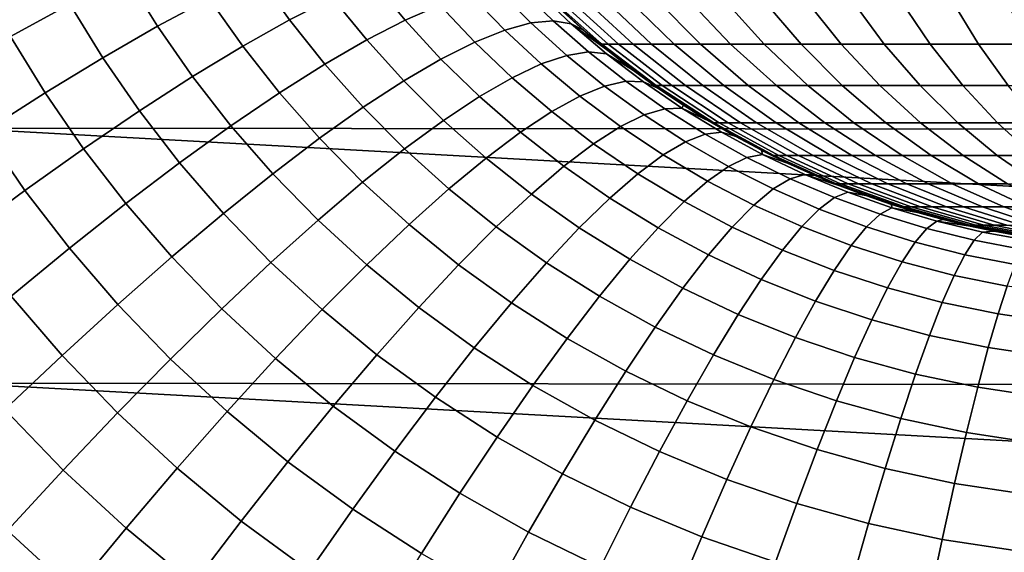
# Model space of a CAD drawing. Header units: metres. Extents: x -28 to 70, y -212 to 27.
# Tile 180 of 220: x 59.74 to 63.59, y -4.69 to -2.6. Entities that reach past the tile are written whole.
import ezdxf

# ---------------------------------------------------------------- set-up
doc = ezdxf.new("R2010")
doc.units = ezdxf.units.M
doc.layers.add('solid_10_261_012_XXX', color=7, linetype='CONTINUOUS')

msp = doc.modelspace()

# ---------------------------------------------------------------- linework, layer by layer
at = {"layer": 'solid_10_261_012_XXX'}
for points in [[(59.5, -2.023371, 94.102615), (68.738998, -2.533788, 94.161148), (68.738998, -3.036944, 94.231918), (59.5, -3.028562, 94.230637)], [(59.938927, -2.543786, 134.97876), (59.822956, -2.331438, 135.04892), (59.585213, -2.446655, 134.808395), (59.706692, -2.670194, 134.738464)], [(60.483727, -2.521428, 135.437912), (60.364594, -2.331513, 135.511398), (60.158604, -2.4307, 135.236832), (60.282444, -2.630361, 135.163559)], [(60.966496, -2.51898, 135.95459), (60.843582, -2.349662, 136.030334), (60.671093, -2.427703, 135.727325), (60.797783, -2.605346, 135.651718)], [(61.38588, -2.547725, 136.517899), (61.258499, -2.397314, 136.594803), (61.120327, -2.449517, 136.269485), (61.250439, -2.606866, 136.192627)], [(60.282444, -2.630361, 135.163559), (60.158604, -2.4307, 135.236832), (59.938927, -2.543786, 134.97876), (60.068272, -2.753944, 134.90567)], [(60.797783, -2.605346, 135.651718), (60.671093, -2.427703, 135.727325), (60.483727, -2.521428, 135.437912), (60.615059, -2.708175, 135.362427)], [(61.250439, -2.606866, 136.192627), (61.120327, -2.449517, 136.269485), (60.966496, -2.51898, 135.95459), (61.100258, -2.684059, 135.877762)], [(61.742424, -2.617813, 137.11618), (61.609848, -2.484713, 137.193054), (61.505886, -2.506938, 136.851944), (61.640045, -2.645627, 136.775009)], [(61.829208, -2.6095, 137.462662), (61.697231, -2.481163, 137.539459), (61.609848, -2.484713, 137.193054), (61.742424, -2.617813, 137.11618)], [(61.899956, -2.620732, 137.812683), (61.767593, -2.496307, 137.88942), (61.697231, -2.481163, 137.539459), (61.829208, -2.6095, 137.462662)], [(61.764126, -2.474874, 195.5), (61.965931, -2.661421, 195.5), (62.020046, -2.700212, 195.725601), (61.820374, -2.521826, 195.739594)], [(61.855278, -2.562785, 138.212845), (61.947762, -2.645795, 138.160156), (61.965931, -2.661421, 195.5), (61.764126, -2.474874, 195.5)], [(61.767593, -2.496307, 137.88942), (61.899956, -2.620732, 137.812683), (61.947762, -2.645795, 138.160156), (61.855278, -2.562785, 138.212845)], [(60.615059, -2.708175, 135.362427), (60.483727, -2.521428, 135.437912), (60.282444, -2.630361, 135.163559), (60.419254, -2.826941, 135.088181)], [(61.100258, -2.684059, 135.877762), (60.966496, -2.51898, 135.95459), (60.797783, -2.605346, 135.651718), (60.936104, -2.778909, 135.574921)], [(61.640045, -2.645627, 136.775009), (61.505886, -2.506938, 136.851944), (61.38588, -2.547725, 136.517899), (61.522594, -2.692801, 136.440903)], [(61.820374, -2.521826, 195.739594), (62.020046, -2.700212, 195.725601), (62.044376, -2.700212, 195.954895), (61.84621, -2.521826, 195.983109)], [(61.84621, -2.521826, 195.983109), (62.044376, -2.700212, 195.954895), (62.085014, -2.700212, 196.18187), (61.88937, -2.521826, 196.224167)], [(61.88937, -2.521826, 196.224167), (62.085014, -2.700212, 196.18187), (62.141762, -2.700212, 196.40535), (61.949635, -2.521826, 196.461502)], [(61.949635, -2.521826, 196.461502), (62.141762, -2.700212, 196.40535), (62.214317, -2.700212, 196.624207), (62.026695, -2.521826, 196.693954)], [(62.026695, -2.521826, 196.693954), (62.214317, -2.700212, 196.624207), (62.302322, -2.700212, 196.837341), (62.120155, -2.521826, 196.920288)], [(62.120155, -2.521826, 196.920288), (62.302322, -2.700212, 196.837341), (62.405319, -2.700212, 197.043625), (62.229542, -2.521826, 197.139389)], [(62.229542, -2.521826, 197.139389), (62.405319, -2.700212, 197.043625), (62.522785, -2.700212, 197.24205), (62.354294, -2.521826, 197.350113)], [(62.354294, -2.521826, 197.350113), (62.522785, -2.700212, 197.24205), (62.654118, -2.700212, 197.431564), (62.493774, -2.521826, 197.551376)], [(62.493774, -2.521826, 197.551376), (62.654118, -2.700212, 197.431564), (62.798653, -2.700212, 197.611221), (62.647274, -2.521826, 197.742188)], [(62.647274, -2.521826, 197.742188), (62.798653, -2.700212, 197.611221), (62.955647, -2.700212, 197.78009), (62.814007, -2.521826, 197.921539)], [(62.814007, -2.521826, 197.921539), (62.955647, -2.700212, 197.78009), (63.124298, -2.700212, 197.937332), (62.993118, -2.521826, 198.088516)], [(62.993118, -2.521826, 198.088516), (63.124298, -2.700212, 197.937332), (63.303745, -2.700212, 198.082123), (63.183701, -2.521826, 198.242294)], [(63.183701, -2.521826, 198.242294), (63.303745, -2.700212, 198.082123), (63.493076, -2.700212, 198.21373), (63.384777, -2.521826, 198.382065)], [(63.384777, -2.521826, 198.382065), (63.493076, -2.700212, 198.21373), (63.691322, -2.700212, 198.331482), (63.595318, -2.521826, 198.507111)], [(60.068272, -2.753944, 134.90567), (59.938927, -2.543786, 134.97876), (59.706692, -2.670194, 134.738464), (59.842304, -2.891546, 134.665558)], [(61.522594, -2.692801, 136.440903), (61.38588, -2.547725, 136.517899), (61.250439, -2.606866, 136.192627), (61.390667, -2.759094, 136.115555)], [(60.936104, -2.778909, 135.574921), (60.797783, -2.605346, 135.651718), (60.615059, -2.708175, 135.362427), (60.758812, -2.890933, 135.285675)], [(61.390667, -2.759094, 136.115555), (61.250439, -2.606866, 136.192627), (61.100258, -2.684059, 135.877762), (61.244942, -2.844167, 135.800629)], [(61.882664, -2.744523, 137.040207), (61.742424, -2.617813, 137.11618), (61.640045, -2.645627, 136.775009), (61.782646, -2.77818, 136.698868)], [(61.968098, -2.731134, 137.386871), (61.829208, -2.6095, 137.462662), (61.742424, -2.617813, 137.11618), (61.882664, -2.744523, 137.040207)], [(62.038509, -2.738081, 137.737076), (61.899956, -2.620732, 137.812683), (61.829208, -2.6095, 137.462662), (61.968098, -2.731134, 137.386871)], [(60.419254, -2.826941, 135.088181), (60.282444, -2.630361, 135.163559), (60.068272, -2.753944, 134.90567), (60.211369, -2.96104, 134.830399)], [(61.782646, -2.77818, 136.698868), (61.640045, -2.645627, 136.775009), (61.522594, -2.692801, 136.440903), (61.668552, -2.831932, 136.364578)], [(61.899956, -2.620732, 137.812683), (62.038509, -2.738081, 137.737076), (62.139904, -2.800679, 138.056976), (62.042782, -2.725184, 138.108047)], [(61.899956, -2.620732, 137.812683), (62.042782, -2.725184, 138.108047), (61.947762, -2.645795, 138.160156)], [(61.947762, -2.645795, 138.160156), (62.042782, -2.725184, 138.108047), (61.965931, -2.661421, 195.5)], [(59.842304, -2.891546, 134.665558), (59.706692, -2.670194, 134.738464), (59.463081, -2.809278, 134.517197), (59.605694, -3.042465, 134.444443)], [(61.244942, -2.844167, 135.800629), (61.100258, -2.684059, 135.877762), (60.936104, -2.778909, 135.574921), (61.086163, -2.947586, 135.497726)], [(61.668552, -2.831932, 136.364578), (61.522594, -2.692801, 136.440903), (61.390667, -2.759094, 136.115555), (61.540966, -2.905506, 136.039062)], [(61.965931, -2.661421, 195.5), (62.181751, -2.831559, 195.5), (62.232758, -2.862753, 195.710693), (62.020046, -2.700212, 195.725601)], [(62.042782, -2.725184, 138.108047), (62.139904, -2.800679, 138.056976), (62.181751, -2.831559, 195.5), (61.965931, -2.661421, 195.5)], [(60.758812, -2.890933, 135.285675), (60.615059, -2.708175, 135.362427), (60.419254, -2.826941, 135.088181), (60.56929, -3.019558, 135.011459)], [(62.113632, -2.845723, 137.312851), (61.968098, -2.731134, 137.386871), (61.882664, -2.744523, 137.040207), (62.030342, -2.864408, 136.965912)], [(62.182949, -2.848108, 137.663345), (62.038509, -2.738081, 137.737076), (61.968098, -2.731134, 137.386871), (62.113632, -2.845723, 137.312851)], [(62.020046, -2.700212, 195.725601), (62.232758, -2.862753, 195.710693), (62.255482, -2.862753, 195.924835), (62.044376, -2.700212, 195.954895)], [(62.044376, -2.700212, 195.954895), (62.255482, -2.862753, 195.924835), (62.293434, -2.862753, 196.13681), (62.085014, -2.700212, 196.18187)], [(62.085014, -2.700212, 196.18187), (62.293434, -2.862753, 196.13681), (62.346428, -2.862753, 196.34552), (62.141762, -2.700212, 196.40535)], [(62.141762, -2.700212, 196.40535), (62.346428, -2.862753, 196.34552), (62.414192, -2.862753, 196.549927), (62.214317, -2.700212, 196.624207)], [(62.214317, -2.700212, 196.624207), (62.414192, -2.862753, 196.549927), (62.49638, -2.862753, 196.748962), (62.302322, -2.700212, 196.837341)], [(62.302322, -2.700212, 196.837341), (62.49638, -2.862753, 196.748962), (62.592571, -2.862753, 196.94162), (62.405319, -2.700212, 197.043625)], [(62.405319, -2.700212, 197.043625), (62.592571, -2.862753, 196.94162), (62.702274, -2.862753, 197.126923), (62.522785, -2.700212, 197.24205)], [(62.522785, -2.700212, 197.24205), (62.702274, -2.862753, 197.126923), (62.824928, -2.862753, 197.303925), (62.654118, -2.700212, 197.431564)], [(62.654118, -2.700212, 197.431564), (62.824928, -2.862753, 197.303925), (62.959911, -2.862753, 197.47171), (62.798653, -2.700212, 197.611221)], [(62.798653, -2.700212, 197.611221), (62.959911, -2.862753, 197.47171), (63.106533, -2.862753, 197.629425), (62.955647, -2.700212, 197.78009)], [(62.955647, -2.700212, 197.78009), (63.106533, -2.862753, 197.629425), (63.264038, -2.862753, 197.776276), (63.124298, -2.700212, 197.937332)], [(63.124298, -2.700212, 197.937332), (63.264038, -2.862753, 197.776276), (63.431629, -2.862753, 197.911484), (63.303745, -2.700212, 198.082123)], [(63.303745, -2.700212, 198.082123), (63.431629, -2.862753, 197.911484), (63.608448, -2.862753, 198.034393), (63.493076, -2.700212, 198.21373)], [(63.493076, -2.700212, 198.21373), (63.608448, -2.862753, 198.034393), (63.793594, -2.862753, 198.144363), (63.691322, -2.700212, 198.331482)], [(60.211369, -2.96104, 134.830399), (60.068272, -2.753944, 134.90567), (59.842304, -2.891546, 134.665558), (59.992458, -3.109785, 134.590393)], [(61.540966, -2.905506, 136.039062), (61.390667, -2.759094, 136.115555), (61.244942, -2.844167, 135.800629), (61.400539, -2.998526, 135.723969)], [(62.030342, -2.864408, 136.965912), (61.882664, -2.744523, 137.040207), (61.782646, -2.77818, 136.698868), (61.933502, -2.904066, 136.624298)], [(62.038509, -2.738081, 137.737076), (62.182949, -2.848108, 137.663345), (62.238747, -2.872104, 138.007263), (62.139904, -2.800679, 138.056976)], [(61.086163, -2.947586, 135.497726), (60.936104, -2.778909, 135.574921), (60.758812, -2.890933, 135.285675), (60.915134, -3.068823, 135.20842)], [(61.933502, -2.904066, 136.624298), (61.782646, -2.77818, 136.698868), (61.668552, -2.831932, 136.364578), (61.823608, -2.964495, 136.289734)], [(62.139904, -2.800679, 138.056976), (62.238747, -2.872104, 138.007263), (62.181751, -2.831559, 195.5)], [(60.56929, -3.019558, 135.011459), (60.419254, -2.826941, 135.088181), (60.211369, -2.96104, 134.830399), (60.368504, -3.164128, 134.753708)], [(61.400539, -2.998526, 135.723969), (61.244942, -2.844167, 135.800629), (61.086163, -2.947586, 135.497726), (61.247993, -3.110516, 135.420929)], [(61.823608, -2.964495, 136.289734), (61.668552, -2.831932, 136.364578), (61.540966, -2.905506, 136.039062), (61.701221, -3.045387, 135.963959)], [(62.265533, -2.952922, 137.241348), (62.113632, -2.845723, 137.312851), (62.030342, -2.864408, 136.965912), (62.185211, -2.977022, 136.894058)], [(62.332962, -2.950564, 137.592209), (62.182949, -2.848108, 137.663345), (62.113632, -2.845723, 137.312851), (62.265533, -2.952922, 137.241348)], [(62.181751, -2.831559, 195.5), (62.410255, -2.984241, 195.5), (62.45726, -3.008494, 195.694962), (62.232758, -2.862753, 195.710693)], [(62.238747, -2.872104, 138.007263), (62.338943, -2.939352, 137.959183), (62.410255, -2.984241, 195.5), (62.181751, -2.831559, 195.5)], [(62.182949, -2.848108, 137.663345), (62.332962, -2.950564, 137.592209), (62.338943, -2.939352, 137.959183), (62.238747, -2.872104, 138.007263)], [(62.185211, -2.977022, 136.894058), (62.030342, -2.864408, 136.965912), (61.933502, -2.904066, 136.624298), (62.092396, -3.022742, 136.552078)], [(62.232758, -2.862753, 195.710693), (62.45726, -3.008494, 195.694962), (62.478283, -3.008494, 195.893112), (62.255482, -2.862753, 195.924835)], [(62.255482, -2.862753, 195.924835), (62.478283, -3.008494, 195.893112), (62.513401, -3.008494, 196.089249), (62.293434, -2.862753, 196.13681)], [(62.293434, -2.862753, 196.13681), (62.513401, -3.008494, 196.089249), (62.562439, -3.008494, 196.282379), (62.346428, -2.862753, 196.34552)], [(62.346428, -2.862753, 196.34552), (62.562439, -3.008494, 196.282379), (62.625141, -3.008494, 196.471512), (62.414192, -2.862753, 196.549927)], [(62.414192, -2.862753, 196.549927), (62.625141, -3.008494, 196.471512), (62.701191, -3.008494, 196.655701), (62.49638, -2.862753, 196.748962)], [(62.49638, -2.862753, 196.748962), (62.701191, -3.008494, 196.655701), (62.790199, -3.008494, 196.833969), (62.592571, -2.862753, 196.94162)], [(62.592571, -2.862753, 196.94162), (62.790199, -3.008494, 196.833969), (62.891712, -3.008494, 197.005432), (62.702274, -2.862753, 197.126923)], [(62.702274, -2.862753, 197.126923), (62.891712, -3.008494, 197.005432), (63.005207, -3.008494, 197.169205), (62.824928, -2.862753, 197.303925)], [(62.824928, -2.862753, 197.303925), (63.005207, -3.008494, 197.169205), (63.130108, -3.008494, 197.324463), (62.959911, -2.862753, 197.47171)], [(62.959911, -2.862753, 197.47171), (63.130108, -3.008494, 197.324463), (63.265778, -3.008494, 197.470398), (63.106533, -2.862753, 197.629425)], [(63.106533, -2.862753, 197.629425), (63.265778, -3.008494, 197.470398), (63.411526, -3.008494, 197.606277), (63.264038, -2.862753, 197.776276)], [(63.264038, -2.862753, 197.776276), (63.411526, -3.008494, 197.606277), (63.566601, -3.008494, 197.7314), (63.431629, -2.862753, 197.911484)], [(63.431629, -2.862753, 197.911484), (63.566601, -3.008494, 197.7314), (63.730217, -3.008494, 197.845139), (63.608448, -2.862753, 198.034393)], [(59.992458, -3.109785, 134.590393), (59.842304, -2.891546, 134.665558), (59.605694, -3.042465, 134.444443), (59.763649, -3.272418, 134.36937)], [(60.915134, -3.068823, 135.20842), (60.758812, -2.890933, 135.285675), (60.56929, -3.019558, 135.011459), (60.732738, -3.207259, 134.934158)], [(61.701221, -3.045387, 135.963959), (61.540966, -2.905506, 136.039062), (61.400539, -2.998526, 135.723969), (61.566967, -3.146328, 135.648621)], [(62.092396, -3.022742, 136.552078), (61.933502, -2.904066, 136.624298), (61.823608, -2.964495, 136.289734), (61.987564, -3.089849, 136.217178)], [(60.368504, -3.164128, 134.753708), (60.211369, -2.96104, 134.830399), (59.992458, -3.109785, 134.590393), (60.157478, -3.323904, 134.513733)], [(61.247993, -3.110516, 135.420929), (61.086163, -2.947586, 135.497726), (60.915134, -3.068823, 135.20842), (61.084099, -3.240906, 135.131454)], [(61.987564, -3.089849, 136.217178), (61.823608, -2.964495, 136.289734), (61.701221, -3.045387, 135.963959), (61.871254, -3.178, 135.891052)], [(62.423504, -3.052379, 137.173141), (62.265533, -2.952922, 137.241348), (62.185211, -2.977022, 136.894058), (62.346985, -3.081915, 136.825409)], [(62.48822, -3.045201, 137.524445), (62.332962, -2.950564, 137.592209), (62.265533, -2.952922, 137.241348), (62.423504, -3.052379, 137.173141)], [(62.332962, -2.950564, 137.592209), (62.439972, -3.002249, 137.913177), (62.338943, -2.939352, 137.959183)], [(62.332962, -2.950564, 137.592209), (62.48822, -3.045201, 137.524445), (62.541599, -3.060854, 137.869339), (62.439972, -3.002249, 137.913177)], [(62.338943, -2.939352, 137.959183), (62.439972, -3.002249, 137.913177), (62.410255, -2.984241, 195.5)], [(61.566967, -3.146328, 135.648621), (61.400539, -2.998526, 135.723969), (61.247993, -3.110516, 135.420929), (61.421528, -3.266804, 135.345337)], [(62.346985, -3.081915, 136.825409), (62.185211, -2.977022, 136.894058), (62.092396, -3.022742, 136.552078), (62.25906, -3.133659, 136.483002)], [(62.410255, -2.984241, 195.5), (62.650032, -3.118523, 195.5), (62.692226, -3.13658, 195.678497), (62.45726, -3.008494, 195.694962)], [(62.541599, -3.060854, 137.869339), (62.643566, -3.115219, 137.82782), (62.650032, -3.118523, 195.5), (62.410255, -2.984241, 195.5)], [(62.439972, -3.002249, 137.913177), (62.541599, -3.060854, 137.869339), (62.410255, -2.984241, 195.5)], [(59.5, -3.028562, 94.230637), (68.738998, -3.538141, 94.315453), (68.738998, -4.037054, 94.411682), (59.5, -4.025978, 94.409401)], [(59.5, -3.028562, 94.230637), (68.738998, -3.036944, 94.231918), (68.738998, -3.538141, 94.315453)], [(60.732738, -3.207259, 134.934158), (60.56929, -3.019558, 135.011459), (60.368504, -3.164128, 134.753708), (60.539902, -3.362187, 134.676361)], [(62.25906, -3.133659, 136.483002), (62.092396, -3.022742, 136.552078), (61.987564, -3.089849, 136.217178), (62.160172, -3.207345, 136.147675)], [(62.45726, -3.008494, 195.694962), (62.692226, -3.13658, 195.678497), (62.711475, -3.13658, 195.859909), (62.478283, -3.008494, 195.893112)], [(62.478283, -3.008494, 195.893112), (62.711475, -3.13658, 195.859909), (62.743629, -3.13658, 196.039474), (62.513401, -3.008494, 196.089249)], [(62.513401, -3.008494, 196.089249), (62.743629, -3.13658, 196.039474), (62.788525, -3.13658, 196.216293), (62.562439, -3.008494, 196.282379)], [(62.562439, -3.008494, 196.282379), (62.788525, -3.13658, 196.216293), (62.845932, -3.13658, 196.38945), (62.625141, -3.008494, 196.471512)], [(62.625141, -3.008494, 196.471512), (62.845932, -3.13658, 196.38945), (62.915558, -3.13658, 196.558075), (62.701191, -3.008494, 196.655701)], [(62.701191, -3.008494, 196.655701), (62.915558, -3.13658, 196.558075), (62.997047, -3.13658, 196.721298), (62.790199, -3.008494, 196.833969)], [(62.790199, -3.008494, 196.833969), (62.997047, -3.13658, 196.721298), (63.089985, -3.13658, 196.878265), (62.891712, -3.008494, 197.005432)], [(62.891712, -3.008494, 197.005432), (63.089985, -3.13658, 196.878265), (63.193893, -3.13658, 197.028214), (63.005207, -3.008494, 197.169205)], [(63.005207, -3.008494, 197.169205), (63.193893, -3.13658, 197.028214), (63.308243, -3.13658, 197.170349), (63.130108, -3.008494, 197.324463)], [(63.130108, -3.008494, 197.324463), (63.308243, -3.13658, 197.170349), (63.432453, -3.13658, 197.30397), (63.265778, -3.008494, 197.470398)], [(63.265778, -3.008494, 197.470398), (63.432453, -3.13658, 197.30397), (63.565887, -3.13658, 197.428375), (63.411526, -3.008494, 197.606277)], [(63.411526, -3.008494, 197.606277), (63.565887, -3.13658, 197.428375), (63.707867, -3.13658, 197.542923), (63.566601, -3.008494, 197.7314)], [(63.566601, -3.008494, 197.7314), (63.707867, -3.13658, 197.542923), (63.857658, -3.13658, 197.647049), (63.730217, -3.008494, 197.845139)], [(59.763649, -3.272418, 134.36937), (59.605694, -3.042465, 134.444443), (59.359646, -3.205931, 134.243469), (59.526104, -3.448107, 134.168488)], [(61.084099, -3.240906, 135.131454), (60.915134, -3.068823, 135.20842), (60.732738, -3.207259, 134.934158), (60.909695, -3.389029, 134.857056)], [(61.871254, -3.178, 135.891052), (61.701221, -3.045387, 135.963959), (61.566967, -3.146328, 135.648621), (61.744057, -3.286744, 135.575394)], [(62.587185, -3.143742, 137.108917), (62.423504, -3.052379, 137.173141), (62.346985, -3.081915, 136.825409), (62.51532, -3.178628, 136.760681)], [(62.648369, -3.13177, 137.460709), (62.48822, -3.045201, 137.524445), (62.423504, -3.052379, 137.173141), (62.587185, -3.143742, 137.108917)], [(62.48822, -3.045201, 137.524445), (62.648369, -3.13177, 137.460709), (62.643566, -3.115219, 137.82782), (62.541599, -3.060854, 137.869339)], [(60.157478, -3.323904, 134.513733), (59.992458, -3.109785, 134.590393), (59.763649, -3.272418, 134.36937), (59.937294, -3.498071, 134.29274)], [(61.421528, -3.266804, 135.345337), (61.247993, -3.110516, 135.420929), (61.084099, -3.240906, 135.131454), (61.265648, -3.406198, 135.055634)], [(62.160172, -3.207345, 136.147675), (61.987564, -3.089849, 136.217178), (61.871254, -3.178, 135.891052), (62.050831, -3.302598, 135.821152)], [(62.51532, -3.178628, 136.760681), (62.346985, -3.081915, 136.825409), (62.25906, -3.133659, 136.483002), (62.433144, -3.236249, 136.417786)], [(62.643566, -3.115219, 137.82782), (62.745724, -3.165459, 137.788727), (62.650032, -3.118523, 195.5)], [(62.648369, -3.13177, 137.460709), (62.745724, -3.165459, 137.788727), (62.643566, -3.115219, 137.82782)], [(62.650032, -3.118523, 195.5), (62.899609, -3.233578, 195.5), (62.936291, -3.246258, 195.661392), (62.692226, -3.13658, 195.678497)], [(62.745724, -3.165459, 137.788727), (62.8479, -3.211673, 137.752136), (62.899609, -3.233578, 195.5), (62.650032, -3.118523, 195.5)], [(61.744057, -3.286744, 135.575394), (61.566967, -3.146328, 135.648621), (61.421528, -3.266804, 135.345337), (61.606625, -3.415527, 135.271774)], [(62.433144, -3.236249, 136.417786), (62.25906, -3.133659, 136.483002), (62.160172, -3.207345, 136.147675), (62.341076, -3.316312, 136.081985)], [(62.756172, -3.226662, 137.049316), (62.587185, -3.143742, 137.108917), (62.51532, -3.178628, 136.760681), (62.689785, -3.266702, 136.700546)], [(62.813019, -3.210032, 137.401657), (62.648369, -3.13177, 137.460709), (62.587185, -3.143742, 137.108917), (62.756172, -3.226662, 137.049316)], [(62.648369, -3.13177, 137.460709), (62.813019, -3.210032, 137.401657), (62.8479, -3.211673, 137.752136), (62.745724, -3.165459, 137.788727)], [(62.692226, -3.13658, 195.678497), (62.936291, -3.246258, 195.661392), (62.953693, -3.246258, 195.825409), (62.711475, -3.13658, 195.859909)], [(62.711475, -3.13658, 195.859909), (62.953693, -3.246258, 195.825409), (62.982765, -3.246258, 195.987778), (62.743629, -3.13658, 196.039474)], [(62.743629, -3.13658, 196.039474), (62.982765, -3.246258, 195.987778), (63.023357, -3.246258, 196.147644), (62.788525, -3.13658, 196.216293)], [(62.788525, -3.13658, 196.216293), (63.023357, -3.246258, 196.147644), (63.075264, -3.246258, 196.304214), (62.845932, -3.13658, 196.38945)], [(62.845932, -3.13658, 196.38945), (63.075264, -3.246258, 196.304214), (63.138218, -3.246258, 196.45668), (62.915558, -3.13658, 196.558075)], [(62.915558, -3.13658, 196.558075), (63.138218, -3.246258, 196.45668), (63.211895, -3.246258, 196.604248), (62.997047, -3.13658, 196.721298)], [(62.997047, -3.13658, 196.721298), (63.211895, -3.246258, 196.604248), (63.295925, -3.246258, 196.746185), (63.089985, -3.13658, 196.878265)], [(63.089985, -3.13658, 196.878265), (63.295925, -3.246258, 196.746185), (63.389877, -3.246258, 196.88176), (63.193893, -3.13658, 197.028214)], [(63.193893, -3.13658, 197.028214), (63.389877, -3.246258, 196.88176), (63.493271, -3.246258, 197.010284), (63.308243, -3.13658, 197.170349)], [(63.308243, -3.13658, 197.170349), (63.493271, -3.246258, 197.010284), (63.605579, -3.246258, 197.131088), (63.432453, -3.13658, 197.30397)], [(63.432453, -3.13658, 197.30397), (63.605579, -3.246258, 197.131088), (63.726227, -3.246258, 197.243576), (63.565887, -3.13658, 197.428375)], [(63.565887, -3.13658, 197.428375), (63.726227, -3.246258, 197.243576), (63.854595, -3.246258, 197.347153), (63.707867, -3.13658, 197.542923)], [(60.539902, -3.362187, 134.676361), (60.368504, -3.164128, 134.753708), (60.157478, -3.323904, 134.513733), (60.337608, -3.532816, 134.436325)], [(62.050831, -3.302598, 135.821152), (61.871254, -3.178, 135.891052), (61.744057, -3.286744, 135.575394), (61.931587, -3.418931, 135.505081)], [(62.689785, -3.266702, 136.700546), (62.51532, -3.178628, 136.760681), (62.433144, -3.236249, 136.417786), (62.614201, -3.329947, 136.357132)], [(60.909695, -3.389029, 134.857056), (60.732738, -3.207259, 134.934158), (60.539902, -3.362187, 134.676361), (60.725677, -3.554128, 134.599121)], [(62.341076, -3.316312, 136.081985), (62.160172, -3.207345, 136.147675), (62.050831, -3.302598, 135.821152), (62.239582, -3.418407, 135.75499)], [(62.930038, -3.300797, 136.99501), (62.756172, -3.226662, 137.049316), (62.689785, -3.266702, 136.700546), (62.869923, -3.34569, 136.645691)], [(62.98177, -3.279752, 137.3479), (62.813019, -3.210032, 137.401657), (62.756172, -3.226662, 137.049316), (62.930038, -3.300797, 136.99501)], [(62.813019, -3.210032, 137.401657), (62.98177, -3.279752, 137.3479), (63.051678, -3.292455, 137.686783), (62.949932, -3.253967, 137.71814)], [(62.813019, -3.210032, 137.401657), (62.949932, -3.253967, 137.71814), (62.8479, -3.211673, 137.752136)], [(62.8479, -3.211673, 137.752136), (62.949932, -3.253967, 137.71814), (62.899609, -3.233578, 195.5)], [(62.899609, -3.233578, 195.5), (63.15744, -3.328698, 195.5), (63.188007, -3.336887, 195.643753), (62.936291, -3.246258, 195.661392)], [(63.051678, -3.292455, 137.686783), (63.153019, -3.327258, 137.658112), (63.15744, -3.328698, 195.5), (62.899609, -3.233578, 195.5)], [(62.949932, -3.253967, 137.71814), (63.051678, -3.292455, 137.686783), (62.899609, -3.233578, 195.5)], [(59.937294, -3.498071, 134.29274), (59.763649, -3.272418, 134.36937), (59.526104, -3.448107, 134.168488), (59.709072, -3.685739, 134.091873)], [(61.265648, -3.406198, 135.055634), (61.084099, -3.240906, 135.131454), (60.909695, -3.389029, 134.857056), (61.100124, -3.5638, 134.781021)], [(61.606625, -3.415527, 135.271774), (61.421528, -3.266804, 135.345337), (61.265648, -3.406198, 135.055634), (61.459656, -3.563691, 134.981781)], [(62.614201, -3.329947, 136.357132), (62.433144, -3.236249, 136.417786), (62.341076, -3.316312, 136.081985), (62.5298, -3.416076, 136.020813)], [(62.869923, -3.34569, 136.645691), (62.689785, -3.266702, 136.700546), (62.614201, -3.329947, 136.357132), (62.801731, -3.414202, 136.301727)], [(62.936291, -3.246258, 195.661392), (63.188007, -3.336887, 195.643753), (63.20351, -3.336887, 195.789841), (62.953693, -3.246258, 195.825409)], [(62.953693, -3.246258, 195.825409), (63.20351, -3.336887, 195.789841), (63.229404, -3.336887, 195.934464), (62.982765, -3.246258, 195.987778)], [(62.982765, -3.246258, 195.987778), (63.229404, -3.336887, 195.934464), (63.26556, -3.336887, 196.076859), (63.023357, -3.246258, 196.147644)], [(63.023357, -3.246258, 196.147644), (63.26556, -3.336887, 196.076859), (63.31179, -3.336887, 196.216309), (63.075264, -3.246258, 196.304214)], [(63.075264, -3.246258, 196.304214), (63.31179, -3.336887, 196.216309), (63.367863, -3.336887, 196.352097), (63.138218, -3.246258, 196.45668)], [(63.138218, -3.246258, 196.45668), (63.367863, -3.336887, 196.352097), (63.433487, -3.336887, 196.483536), (63.211895, -3.246258, 196.604248)], [(63.211895, -3.246258, 196.604248), (63.433487, -3.336887, 196.483536), (63.508331, -3.336887, 196.60997), (63.295925, -3.246258, 196.746185)], [(63.295925, -3.246258, 196.746185), (63.508331, -3.336887, 196.60997), (63.592014, -3.336887, 196.730713), (63.389877, -3.246258, 196.88176)], [(63.389877, -3.246258, 196.88176), (63.592014, -3.336887, 196.730713), (63.684105, -3.336887, 196.845184), (63.493271, -3.246258, 197.010284)], [(63.493271, -3.246258, 197.010284), (63.684105, -3.336887, 196.845184), (63.784134, -3.336887, 196.952789), (63.605579, -3.246258, 197.131088)], [(61.931587, -3.418931, 135.505081), (61.744057, -3.286744, 135.575394), (61.606625, -3.415527, 135.271774), (61.803059, -3.55575, 135.20108)], [(62.239582, -3.418407, 135.75499), (62.050831, -3.302598, 135.821152), (61.931587, -3.418931, 135.505081), (62.129185, -3.542013, 135.438461)], [(63.108326, -3.365817, 136.94664), (62.930038, -3.300797, 136.99501), (62.869923, -3.34569, 136.645691), (63.055233, -3.415163, 136.596786)], [(63.154205, -3.340698, 137.300064), (62.98177, -3.279752, 137.3479), (62.930038, -3.300797, 136.99501), (63.108326, -3.365817, 136.94664)], [(62.98177, -3.279752, 137.3479), (63.154205, -3.340698, 137.300064), (63.153019, -3.327258, 137.658112), (63.051678, -3.292455, 137.686783)], [(60.337608, -3.532816, 134.436325), (60.157478, -3.323904, 134.513733), (59.937294, -3.498071, 134.29274), (60.126896, -3.718276, 134.215286)], [(62.5298, -3.416076, 136.020813), (62.341076, -3.316312, 136.081985), (62.239582, -3.418407, 135.75499), (62.437016, -3.524648, 135.693314)], [(62.801731, -3.414202, 136.301727), (62.614201, -3.329947, 136.357132), (62.5298, -3.416076, 136.020813), (62.725815, -3.505984, 135.96489)], [(63.055233, -3.415163, 136.596786), (62.869923, -3.34569, 136.645691), (62.801731, -3.414202, 136.301727), (62.995201, -3.488484, 136.252304)], [(63.32988, -3.392665, 137.258667), (63.154205, -3.340698, 137.300064), (63.108326, -3.365817, 136.94664), (63.290524, -3.421418, 136.904724)], [(63.153019, -3.327258, 137.658112), (63.25391, -3.358511, 137.63208), (63.15744, -3.328698, 195.5)], [(63.154205, -3.340698, 137.300064), (63.25391, -3.358511, 137.63208), (63.153019, -3.327258, 137.658112)], [(63.154205, -3.340698, 137.300064), (63.32988, -3.392665, 137.258667), (63.354324, -3.386348, 137.608643), (63.25391, -3.358511, 137.63208)], [(63.15744, -3.328698, 195.5), (63.42194, -3.403295, 195.5), (63.445911, -3.407934, 195.625671), (63.188007, -3.336887, 195.643753)], [(63.25391, -3.358511, 137.63208), (63.354324, -3.386348, 137.608643), (63.42194, -3.403295, 195.5), (63.15744, -3.328698, 195.5)], [(63.188007, -3.336887, 195.643753), (63.445911, -3.407934, 195.625671), (63.459465, -3.407934, 195.753403), (63.20351, -3.336887, 195.789841)], [(63.20351, -3.336887, 195.789841), (63.459465, -3.407934, 195.753403), (63.482101, -3.407934, 195.879822), (63.229404, -3.336887, 195.934464)], [(63.229404, -3.336887, 195.934464), (63.482101, -3.407934, 195.879822), (63.51371, -3.407934, 196.004318), (63.26556, -3.336887, 196.076859)], [(63.26556, -3.336887, 196.076859), (63.51371, -3.407934, 196.004318), (63.554127, -3.407934, 196.126236), (63.31179, -3.336887, 196.216309)], [(63.31179, -3.336887, 196.216309), (63.554127, -3.407934, 196.126236), (63.603149, -3.407934, 196.244949), (63.367863, -3.336887, 196.352097)], [(63.367863, -3.336887, 196.352097), (63.603149, -3.407934, 196.244949), (63.660522, -3.407934, 196.359863), (63.433487, -3.336887, 196.483536)], [(63.433487, -3.336887, 196.483536), (63.660522, -3.407934, 196.359863), (63.725956, -3.407934, 196.470398), (63.508331, -3.336887, 196.60997)], [(63.508331, -3.336887, 196.60997), (63.725956, -3.407934, 196.470398), (63.799114, -3.407934, 196.575958), (63.592014, -3.336887, 196.730713)], [(63.592014, -3.336887, 196.730713), (63.799114, -3.407934, 196.575958), (63.879627, -3.407934, 196.676041), (63.684105, -3.336887, 196.845184)], [(60.725677, -3.554128, 134.599121), (60.539902, -3.362187, 134.676361), (60.337608, -3.532816, 134.436325), (60.532978, -3.735361, 134.358963)], [(63.290524, -3.421418, 136.904724), (63.108326, -3.365817, 136.94664), (63.055233, -3.415163, 136.596786), (63.245144, -3.47472, 136.554367)], [(63.32988, -3.392665, 137.258667), (63.45422, -3.410883, 137.587784), (63.354324, -3.386348, 137.608643)], [(63.354324, -3.386348, 137.608643), (63.45422, -3.410883, 137.587784), (63.42194, -3.403295, 195.5)], [(61.100124, -3.5638, 134.781021), (60.909695, -3.389029, 134.857056), (60.725677, -3.554128, 134.599121), (60.925804, -3.738804, 134.522873)], [(61.459656, -3.563691, 134.981781), (61.265648, -3.406198, 135.055634), (61.100124, -3.5638, 134.781021), (61.303902, -3.730479, 134.706879)], [(61.803059, -3.55575, 135.20108), (61.606625, -3.415527, 135.271774), (61.459656, -3.563691, 134.981781), (61.665897, -3.712357, 134.910721)], [(62.129185, -3.542013, 135.438461), (61.931587, -3.418931, 135.505081), (61.803059, -3.55575, 135.20108), (62.010448, -3.6865, 135.134048)], [(62.437016, -3.524648, 135.693314), (62.239582, -3.418407, 135.75499), (62.129185, -3.542013, 135.438461), (62.336319, -3.65511, 135.376312)], [(62.725815, -3.505984, 135.96489), (62.5298, -3.416076, 136.020813), (62.437016, -3.524648, 135.693314), (62.642559, -3.620566, 135.636887)], [(62.995201, -3.488484, 136.252304), (62.801731, -3.414202, 136.301727), (62.725815, -3.505984, 135.96489), (62.928535, -3.585407, 135.914932)], [(63.245144, -3.47472, 136.554367), (63.055233, -3.415163, 136.596786), (62.995201, -3.488484, 136.252304), (63.193966, -3.552297, 136.209396)], [(63.476059, -3.467331, 136.869705), (63.290524, -3.421418, 136.904724), (63.245144, -3.47472, 136.554367), (63.438984, -3.524001, 136.518906)], [(63.508301, -3.43547, 137.224106), (63.32988, -3.392665, 137.258667), (63.290524, -3.421418, 136.904724), (63.476059, -3.467331, 136.869705)], [(63.32988, -3.392665, 137.258667), (63.508301, -3.43547, 137.224106), (63.553638, -3.432241, 137.569489), (63.45422, -3.410883, 137.587784)], [(63.42194, -3.403295, 195.5), (63.691479, -3.456909, 195.5), (63.708481, -3.458982, 195.607269), (63.445911, -3.407934, 195.625671)], [(63.553638, -3.432241, 137.569489), (63.652588, -3.450524, 137.553741), (63.691479, -3.456909, 195.5), (63.42194, -3.403295, 195.5)], [(63.45422, -3.410883, 137.587784), (63.553638, -3.432241, 137.569489), (63.42194, -3.403295, 195.5)], [(63.445911, -3.407934, 195.625671), (63.708481, -3.458982, 195.607269), (63.720051, -3.458982, 195.716293), (63.459465, -3.407934, 195.753403)], [(63.459465, -3.407934, 195.753403), (63.720051, -3.458982, 195.716293), (63.739372, -3.458982, 195.824203), (63.482101, -3.407934, 195.879822)], [(63.482101, -3.407934, 195.879822), (63.739372, -3.458982, 195.824203), (63.766354, -3.458982, 195.930466), (63.51371, -3.407934, 196.004318)], [(63.51371, -3.407934, 196.004318), (63.766354, -3.458982, 195.930466), (63.800854, -3.458982, 196.034531), (63.554127, -3.407934, 196.126236)], [(63.554127, -3.407934, 196.126236), (63.800854, -3.458982, 196.034531), (63.842693, -3.458982, 196.135864), (63.603149, -3.407934, 196.244949)], [(63.688969, -3.468949, 137.196762), (63.508301, -3.43547, 137.224106), (63.476059, -3.467331, 136.869705), (63.664333, -3.503311, 136.841995)], [(63.508301, -3.43547, 137.224106), (63.688969, -3.468949, 137.196762), (63.652588, -3.450524, 137.553741), (63.553638, -3.432241, 137.569489)], [(60.126896, -3.718276, 134.215286), (59.937294, -3.498071, 134.29274), (59.709072, -3.685739, 134.091873), (59.908833, -3.917617, 134.014389)], [(63.193966, -3.552297, 136.209396), (62.995201, -3.488484, 136.252304), (62.928535, -3.585407, 135.914932), (63.137253, -3.653754, 135.871552)], [(63.438984, -3.524001, 136.518906), (63.245144, -3.47472, 136.554367), (63.193966, -3.552297, 136.209396), (63.397263, -3.605192, 136.173477)], [(63.664333, -3.503311, 136.841995), (63.476059, -3.467331, 136.869705), (63.438984, -3.524001, 136.518906), (63.636063, -3.562687, 136.490814)], [(60.532978, -3.735361, 134.358963), (60.337608, -3.532816, 134.436325), (60.126896, -3.718276, 134.215286), (60.332588, -3.931803, 134.137817)], [(62.336319, -3.65511, 135.376312), (62.129185, -3.542013, 135.438461), (62.010448, -3.6865, 135.134048), (62.22823, -3.806793, 135.071426)], [(62.642559, -3.620566, 135.636887), (62.437016, -3.524648, 135.693314), (62.336319, -3.65511, 135.376312), (62.552387, -3.757364, 135.319382)], [(62.928535, -3.585407, 135.914932), (62.725815, -3.505984, 135.96489), (62.642559, -3.620566, 135.636887), (62.855579, -3.705436, 135.586426)], [(63.636063, -3.562687, 136.490814), (63.438984, -3.524001, 136.518906), (63.397263, -3.605192, 136.173477), (63.604305, -3.646773, 136.14502)], [(60.925804, -3.738804, 134.522873), (60.725677, -3.554128, 134.599121), (60.532978, -3.735361, 134.358963), (60.743572, -3.930318, 134.282532)], [(61.303902, -3.730479, 134.706879), (61.100124, -3.5638, 134.781021), (60.925804, -3.738804, 134.522873), (61.14016, -3.91504, 134.448456)], [(61.665897, -3.712357, 134.910721), (61.459656, -3.563691, 134.981781), (61.303902, -3.730479, 134.706879), (61.520805, -3.887952, 134.635468)], [(62.010448, -3.6865, 135.134048), (61.803059, -3.55575, 135.20108), (61.665897, -3.712357, 134.910721), (61.883976, -3.851128, 134.843262)], [(63.397263, -3.605192, 136.173477), (63.193966, -3.552297, 136.209396), (63.137253, -3.653754, 135.871552), (63.351112, -3.710489, 135.835205)], [(63.137253, -3.653754, 135.871552), (62.928535, -3.585407, 135.914932), (62.855579, -3.705436, 135.586426), (63.075294, -3.778573, 135.542572)], [(63.604305, -3.646773, 136.14502), (63.397263, -3.605192, 136.173477), (63.351112, -3.710489, 135.835205), (63.569225, -3.755141, 135.806381)], [(62.552387, -3.757364, 135.319382), (62.336319, -3.65511, 135.376312), (62.22823, -3.806793, 135.071426), (62.455761, -3.915679, 135.014008)], [(62.855579, -3.705436, 135.586426), (62.642559, -3.620566, 135.636887), (62.552387, -3.757364, 135.319382), (62.776699, -3.847958, 135.268433)], [(63.351112, -3.710489, 135.835205), (63.137253, -3.653754, 135.871552), (63.075294, -3.778573, 135.542572), (63.300766, -3.839354, 135.505798)], [(63.814259, -3.676707, 136.124481), (63.604305, -3.646773, 136.14502), (63.569225, -3.755141, 135.806381), (63.790646, -3.787314, 135.785568)], [(59.908833, -3.917617, 134.014389), (59.709072, -3.685739, 134.091873), (59.47398, -3.88595, 133.912155), (59.684536, -4.129824, 133.834641)], [(62.22823, -3.806793, 135.071426), (62.010448, -3.6865, 135.134048), (61.883976, -3.851128, 134.843262), (62.113297, -3.978925, 134.780197)], [(60.332588, -3.931803, 134.137817), (60.126896, -3.718276, 134.215286), (59.908833, -3.917617, 134.014389), (60.125526, -4.142451, 133.936813)], [(61.520805, -3.887952, 134.635468), (61.303902, -3.730479, 134.706879), (61.14016, -3.91504, 134.448456), (61.368519, -4.081638, 134.376724)], [(61.883976, -3.851128, 134.843262), (61.665897, -3.712357, 134.910721), (61.520805, -3.887952, 134.635468), (61.750416, -4.035059, 134.567612)], [(63.075294, -3.778573, 135.542572), (62.855579, -3.705436, 135.586426), (62.776699, -3.847958, 135.268433), (63.008408, -3.926115, 135.224121)], [(63.569225, -3.755141, 135.806381), (63.351112, -3.710489, 135.835205), (63.300766, -3.839354, 135.505798), (63.530994, -3.887236, 135.476624)], [(60.743572, -3.930318, 134.282532), (60.532978, -3.735361, 134.358963), (60.332588, -3.931803, 134.137817), (60.554359, -4.137362, 134.061203)], [(61.14016, -3.91504, 134.448456), (60.925804, -3.738804, 134.522873), (60.743572, -3.930318, 134.282532), (60.969265, -4.116432, 134.20787)], [(62.776699, -3.847958, 135.268433), (62.552387, -3.757364, 135.319382), (62.455761, -3.915679, 135.014008), (62.692303, -4.012246, 134.962601)], [(63.790646, -3.787314, 135.785568), (63.569225, -3.755141, 135.806381), (63.530994, -3.887236, 135.476624), (63.764931, -3.921761, 135.455551)], [(62.455761, -3.915679, 135.014008), (62.22823, -3.806793, 135.071426), (62.113297, -3.978925, 134.780197), (62.353176, -4.094703, 134.722336)], [(63.300766, -3.839354, 135.505798), (63.075294, -3.778573, 135.542572), (63.008408, -3.926115, 135.224121), (63.246479, -3.991129, 135.186951)], [(63.008408, -3.926115, 135.224121), (62.776699, -3.847958, 135.268433), (62.692303, -4.012246, 134.962601), (62.936935, -4.095629, 134.917847)], [(63.530994, -3.887236, 135.476624), (63.300766, -3.839354, 135.505798), (63.246479, -3.991129, 135.186951), (63.489815, -4.042384, 135.15744)], [(61.750416, -4.035059, 134.567612), (61.520805, -3.887952, 134.635468), (61.368519, -4.081638, 134.376724), (61.610447, -4.237352, 134.308517)], [(62.113297, -3.978925, 134.780197), (61.883976, -3.851128, 134.843262), (61.750416, -4.035059, 134.567612), (61.992107, -4.170627, 134.504135)], [(63.764931, -3.921761, 135.455551), (63.530994, -3.887236, 135.476624), (63.489815, -4.042384, 135.15744), (63.737255, -4.079363, 135.136108)], [(60.125526, -4.142451, 133.936813), (59.908833, -3.917617, 134.014389), (59.684536, -4.129824, 133.834641), (59.912849, -4.366228, 133.756973)], [(61.368519, -4.081638, 134.376724), (61.14016, -3.91504, 134.448456), (60.969265, -4.116432, 134.20787), (61.20982, -4.292427, 134.135834)], [(62.692303, -4.012246, 134.962601), (62.455761, -3.915679, 135.014008), (62.353176, -4.094703, 134.722336), (62.602821, -4.197461, 134.670471)], [(63.246479, -3.991129, 135.186951), (63.008408, -3.926115, 135.224121), (62.936935, -4.095629, 134.917847), (63.18853, -4.16504, 134.88028)], [(60.554359, -4.137362, 134.061203), (60.332588, -3.931803, 134.137817), (60.125526, -4.142451, 133.936813), (60.359138, -4.358881, 133.860031)], [(60.969265, -4.116432, 134.20787), (60.743572, -3.930318, 134.282532), (60.554359, -4.137362, 134.061203), (60.792088, -4.333626, 133.986313)], [(62.353176, -4.094703, 134.722336), (62.113297, -3.978925, 134.780197), (61.992107, -4.170627, 134.504135), (62.245152, -4.293522, 134.445831)], [(63.489815, -4.042384, 135.15744), (63.246479, -3.991129, 135.186951), (63.18853, -4.16504, 134.88028), (63.445892, -4.219793, 134.850433)], [(59.5, -4.025978, 94.409401), (68.738998, -4.533361, 94.520561), (68.738998, -5.026743, 94.642006), (59.5, -5.01306, 94.638458)], [(59.5, -4.025978, 94.409401), (68.738998, -4.037054, 94.411682), (68.738998, -4.533361, 94.520561)], [(61.992107, -4.170627, 134.504135), (61.750416, -4.035059, 134.567612), (61.610447, -4.237352, 134.308517), (61.86528, -4.380919, 134.244629)], [(62.936935, -4.095629, 134.917847), (62.692303, -4.012246, 134.962601), (62.602821, -4.197461, 134.670471), (62.86124, -4.286248, 134.625305)], [(63.737255, -4.079363, 135.136108), (63.489815, -4.042384, 135.15744), (63.445892, -4.219793, 134.850433), (63.707752, -4.259315, 134.828873)], [(61.610447, -4.237352, 134.308517), (61.368519, -4.081638, 134.376724), (61.20982, -4.292427, 134.135834), (61.464787, -4.456974, 134.067261)], [(61.20982, -4.292427, 134.135834), (60.969265, -4.116432, 134.20787), (60.792088, -4.333626, 133.986313), (61.045517, -4.519242, 133.914001)], [(62.602821, -4.197461, 134.670471), (62.353176, -4.094703, 134.722336), (62.245152, -4.293522, 134.445831), (62.508709, -4.402657, 134.393555)], [(63.18853, -4.16504, 134.88028), (62.936935, -4.095629, 134.917847), (62.86124, -4.286248, 134.625305), (63.127216, -4.360198, 134.587357)], [(59.912849, -4.366228, 133.756973), (59.684536, -4.129824, 133.834641), (59.455154, -4.353812, 133.676956), (59.695648, -4.601993, 133.599197)], [(60.359138, -4.358881, 133.860031), (60.125526, -4.142451, 133.936813), (59.912849, -4.366228, 133.756973), (60.158897, -4.593742, 133.680038)], [(60.792088, -4.333626, 133.986313), (60.554359, -4.137362, 134.061203), (60.359138, -4.358881, 133.860031), (60.609531, -4.565513, 133.784927)], [(62.245152, -4.293522, 134.445831), (61.992107, -4.170627, 134.504135), (61.86528, -4.380919, 134.244629), (62.132244, -4.51112, 134.185913)], [(63.445892, -4.219793, 134.850433), (63.18853, -4.16504, 134.88028), (63.127216, -4.360198, 134.587357), (63.399452, -4.418558, 134.557205)], [(62.86124, -4.286248, 134.625305), (62.602821, -4.197461, 134.670471), (62.508709, -4.402657, 134.393555), (62.781708, -4.497, 134.347992)], [(63.707752, -4.259315, 134.828873), (63.445892, -4.219793, 134.850433), (63.399452, -4.418558, 134.557205), (63.676575, -4.460697, 134.535416)], [(61.86528, -4.380919, 134.244629), (61.610447, -4.237352, 134.308517), (61.464787, -4.456974, 134.067261), (61.733463, -4.608728, 134.003006)], [(61.464787, -4.456974, 134.067261), (61.20982, -4.292427, 134.135834), (61.045517, -4.519242, 133.914001), (61.314178, -4.692805, 133.845123)], [(62.508709, -4.402657, 134.393555), (62.245152, -4.293522, 134.445831), (62.132244, -4.51112, 134.185913), (62.410446, -4.626786, 134.13324)], [(63.127216, -4.360198, 134.587357), (62.86124, -4.286248, 134.625305), (62.781708, -4.497, 134.347992), (63.062847, -4.575608, 134.309677)], [(61.045517, -4.519242, 133.914001), (60.792088, -4.333626, 133.986313), (60.609531, -4.565513, 133.784927), (60.876453, -4.760925, 133.712357)], [(60.158897, -4.593742, 133.680038), (59.912849, -4.366228, 133.756973), (59.695648, -4.601993, 133.599197), (59.954666, -4.840747, 133.522156)], [(60.609531, -4.565513, 133.784927), (60.359138, -4.358881, 133.860031), (60.158897, -4.593742, 133.680038), (60.422535, -4.810908, 133.604752)], [(62.132244, -4.51112, 134.185913), (61.86528, -4.380919, 134.244629), (61.733463, -4.608728, 134.003006), (62.015026, -4.746386, 133.943924)], [(63.399452, -4.418558, 134.557205), (63.127216, -4.360198, 134.587357), (63.062847, -4.575608, 134.309677), (63.350731, -4.637663, 134.279221)], [(62.781708, -4.497, 134.347992), (62.508709, -4.402657, 134.393555), (62.410446, -4.626786, 134.13324), (62.698746, -4.726807, 134.087296)], [(63.676575, -4.460697, 134.535416), (63.399452, -4.418558, 134.557205), (63.350731, -4.637663, 134.279221), (63.643879, -4.682481, 134.257217)], [(61.733463, -4.608728, 134.003006), (61.464787, -4.456974, 134.067261), (61.314178, -4.692805, 133.845123), (61.597328, -4.85289, 133.780518)], [(63.062847, -4.575608, 134.309677), (62.781708, -4.497, 134.347992), (62.698746, -4.726807, 134.087296), (62.995758, -4.810168, 134.04866)], [(61.314178, -4.692805, 133.845123), (61.045517, -4.519242, 133.914001), (60.876453, -4.760925, 133.712357), (61.159389, -4.94364, 133.643188)], [(62.410446, -4.626786, 134.13324), (62.132244, -4.51112, 134.185913), (62.015026, -4.746386, 133.943924), (62.308533, -4.868704, 133.890884)], [(60.876453, -4.760925, 133.712357), (60.609531, -4.565513, 133.784927), (60.422535, -4.810908, 133.604752), (60.703484, -5.016242, 133.531952)], [(63.350731, -4.637663, 134.279221), (63.062847, -4.575608, 134.309677), (62.995758, -4.810168, 134.04866), (63.299984, -4.875989, 134.017929)], [(59.954666, -4.840747, 133.522156), (59.695648, -4.601993, 133.599197), (59.475025, -4.84854, 133.464325), (59.747486, -5.098634, 133.387177)], [(60.422535, -4.810908, 133.604752), (60.158897, -4.593742, 133.680038), (59.954666, -4.840747, 133.522156), (60.232048, -5.068561, 133.446701)], [(62.015026, -4.746386, 133.943924), (61.733463, -4.608728, 134.003006), (61.597328, -4.85289, 133.780518), (61.8941, -4.99812, 133.721085)], [(62.698746, -4.726807, 134.087296), (62.410446, -4.626786, 134.13324), (62.308533, -4.868704, 133.890884), (62.612782, -4.974497, 133.844589)], [(63.643879, -4.682481, 134.257217), (63.350731, -4.637663, 134.279221), (63.299984, -4.875989, 134.017929), (63.60984, -4.923535, 133.995712)]]:
    msp.add_3dface(points, dxfattribs=at)

doc.saveas('drawing.dxf')
